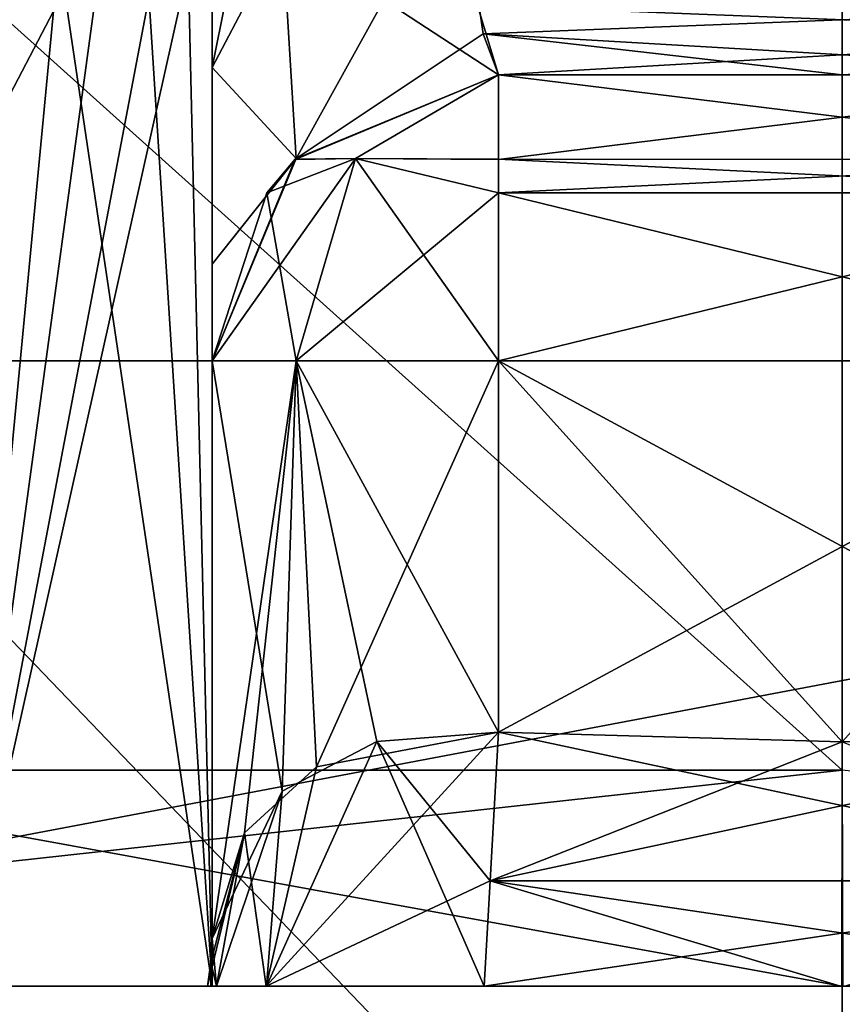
# Model space of a CAD drawing. Header units: millimetres. Extents: x -18.9 to 18.9, y -8.8 to 39.
# Tile 49 of 256: x 9.384 to 9.959, y -6.75 to -6.062. Entities that reach past the tile are written whole.
import ezdxf

# ---------------------------------------------------------------- set-up
doc = ezdxf.new("R2010")
doc.units = ezdxf.units.MM
doc.header["$LTSCALE"] = 81.481481
for name, color, linetype in [('1', 7, 'CONTINUOUS'), ('1225', 7, 'CONTINUOUS'), ('1226', 7, 'CONTINUOUS'), ('1228', 7, 'CONTINUOUS'), ('1236', 7, 'CONTINUOUS'), ('1240', 7, 'CONTINUOUS'), ('1242', 7, 'CONTINUOUS'), ('15', 7, 'CONTINUOUS'), ('1849', 7, 'CONTINUOUS'), ('1850', 7, 'CONTINUOUS'), ('1858', 7, 'CONTINUOUS'), ('1933', 7, 'CONTINUOUS'), ('1935', 7, 'CONTINUOUS'), ('1936', 7, 'CONTINUOUS'), ('1938', 7, 'CONTINUOUS'), ('1940', 7, 'CONTINUOUS'), ('1942', 7, 'CONTINUOUS'), ('1943', 7, 'CONTINUOUS'), ('1946', 7, 'CONTINUOUS'), ('1947', 7, 'CONTINUOUS'), ('1948', 7, 'CONTINUOUS'), ('1955', 7, 'CONTINUOUS'), ('1956', 7, 'CONTINUOUS'), ('1957', 7, 'CONTINUOUS'), ('1962', 7, 'CONTINUOUS'), ('1963', 7, 'CONTINUOUS'), ('1964', 7, 'CONTINUOUS'), ('1969', 7, 'CONTINUOUS'), ('1970', 7, 'CONTINUOUS'), ('1971', 7, 'CONTINUOUS'), ('1981', 7, 'CONTINUOUS'), ('1983', 7, 'CONTINUOUS'), ('1991', 7, 'CONTINUOUS'), ('1992', 7, 'CONTINUOUS'), ('2000', 7, 'CONTINUOUS'), ('2001', 7, 'CONTINUOUS'), ('2009', 7, 'CONTINUOUS')]:
    doc.layers.add(name, color=color, linetype=linetype)

msp = doc.modelspace()

# ---------------------------------------------------------------- linework, layer by layer
at = {"layer": '1', "color": 7, "linetype": 'CONTINUOUS'}
for points in [[(5.90188, -3.5, 16.3685), (8.69918, -6.3, 15.06909), (10.74407, -3.5, 13.68667), (5.90188, -3.5, 16.3685)], [(8.69918, -6.3, 15.06909), (11.18411, -6.3, 13.32919), (10.74407, -3.5, 13.68667), (8.69918, -6.3, 15.06909)]]:
    msp.add_3dface(points, dxfattribs=at)
at = {"layer": '1225', "color": 7, "linetype": 'CONTINUOUS'}
for points in [[(5.95009, -6.3, 16.35091), (3.02062, -6.3, 17.13577), (11.13853, -6.3, 15.33087), (5.95009, -6.3, 16.35091)], [(11.13853, -6.3, 15.33087), (3.02062, -6.3, 17.13577), (5.85587, -6.3, 18.02252), (11.13853, -6.3, 15.33087)], [(5.85587, -6.3, -18.02252), (5.95009, -6.3, -16.35091), (11.13853, -6.3, -15.33087), (5.85587, -6.3, -18.02252)], [(8.69918, -6.3, 15.06909), (5.95009, -6.3, 16.35091), (11.13853, -6.3, 15.33087), (8.69918, -6.3, 15.06909)], [(5.95009, -6.3, -16.35091), (8.69918, -6.3, -15.06909), (11.13853, -6.3, -15.33087), (5.95009, -6.3, -16.35091)], [(11.18411, -6.3, 13.32919), (8.69918, -6.3, 15.06909), (15.33087, -6.3, 11.13853), (11.18411, -6.3, 13.32919)], [(15.33087, -6.3, 11.13853), (8.69918, -6.3, 15.06909), (11.13853, -6.3, 15.33087), (15.33087, -6.3, 11.13853)], [(8.69918, -6.3, -15.06909), (11.18411, -6.3, -13.32919), (11.13853, -6.3, -15.33087), (8.69918, -6.3, -15.06909)]]:
    msp.add_3dface(points, dxfattribs=at)
at = {"layer": '1226', "color": 7, "linetype": 'CONTINUOUS'}
for points in [[(11.13853, -6.3, 15.33087), (5.85587, -6.3, 18.02252), (11.13853, -7.3, 15.33087), (11.13853, -6.3, 15.33087)], [(11.13853, -7.3, 15.33087), (5.85587, -6.3, 18.02252), (5.85587, -7.3, 18.02252), (11.13853, -7.3, 15.33087)]]:
    msp.add_3dface(points, dxfattribs=at)
at = {"layer": '1228', "color": 7, "linetype": 'CONTINUOUS'}
for points in [[(5.85587, -6.3, -18.02252), (11.13853, -6.3, -15.33087), (5.85587, -7.3, -18.02252), (5.85587, -6.3, -18.02252)], [(11.13853, -6.3, -15.33087), (11.13853, -7.3, -15.33087), (5.85587, -7.3, -18.02252), (11.13853, -6.3, -15.33087)]]:
    msp.add_3dface(points, dxfattribs=at)
at = {"layer": '1236', "color": 7, "linetype": 'CONTINUOUS'}
for points in [[(8.13644, -7.1, 5.84829), (9.95858, -7.1, 5.25624), (8.13644, -5.2, 5.84829), (8.13644, -7.1, 5.84829)], [(8.13644, -5.2, 5.84829), (9.95858, -7.1, 5.25624), (9.95858, -5.2, 5.25624), (8.13644, -5.2, 5.84829)], [(9.95858, -7.1, 11.45624), (8.13644, -7.1, 10.86419), (9.95858, -5.2, 11.45624), (9.95858, -7.1, 11.45624)], [(9.95858, -5.2, 11.45624), (8.13644, -7.1, 10.86419), (8.13644, -5.2, 10.86419), (9.95858, -5.2, 11.45624)]]:
    msp.add_3dface(points, dxfattribs=at)
at = {"layer": '1240', "color": 7, "linetype": 'CONTINUOUS'}
for points in [[(7.65, -7.1, -4.275), (12.55, -7.1, -4.275), (7.65, -2.5, -4.275), (7.65, -7.1, -4.275)], [(7.65, -2.5, -4.275), (12.55, -7.1, -4.275), (12.55, -2.5, -4.275), (7.65, -2.5, -4.275)]]:
    msp.add_3dface(points, dxfattribs=at)
at = {"layer": '1242', "color": 7, "linetype": 'CONTINUOUS'}
for points in [[(12.55, -7.1, -2.075), (7.65, -7.1, -2.075), (12.55, -2.5, -2.075), (12.55, -7.1, -2.075)], [(12.55, -2.5, -2.075), (7.65, -7.1, -2.075), (7.65, -2.5, -2.075), (12.55, -2.5, -2.075)]]:
    msp.add_3dface(points, dxfattribs=at)
at = {"layer": '15', "color": 7, "linetype": 'CONTINUOUS'}
for points in [[(8.69918, -6.3, -15.06909), (9.05978, -3.5, -14.85531), (11.18411, -6.3, -13.32919), (8.69918, -6.3, -15.06909)], [(9.05978, -3.5, -14.85531), (11.44948, -3.5, -13.10227), (11.18411, -6.3, -13.32919), (9.05978, -3.5, -14.85531)]]:
    msp.add_3dface(points, dxfattribs=at)
at = {"layer": '1849', "color": 7, "linetype": 'CONTINUOUS'}
for points in [[(9.95858, -5, 5.35624), (9.1309, -6.58592, 5.91783), (8.19482, -5, 5.92957), (9.95858, -5, 5.35624)], [(9.95858, -5, 11.35624), (8.19482, -5, 10.78291), (9.95858, -6.58592, 10.93129), (9.95858, -5, 11.35624)], [(9.95858, -6.58592, 10.93129), (8.19482, -5, 10.78291), (9.1309, -6.58592, 10.79465), (9.95858, -6.58592, 10.93129)], [(9.95858, -6.58592, 5.78118), (9.1309, -6.58592, 5.91783), (9.95858, -5, 5.35624), (9.95858, -6.58592, 5.78118)]]:
    msp.add_3dface(points, dxfattribs=at)
at = {"layer": '1850', "color": 7, "linetype": 'CONTINUOUS'}
for points in [[(9.95828, -6.73686, 10.6615), (9.1309, -6.58592, 10.79465), (8.58406, -6.73686, 10.2069), (9.95828, -6.73686, 10.6615)], [(9.1309, -6.58592, 5.91783), (9.95858, -6.58592, 5.78118), (8.58438, -6.73686, 6.50534), (9.1309, -6.58592, 5.91783)], [(8.58438, -6.73686, 6.50534), (9.95858, -6.58592, 5.78118), (9.95888, -6.73686, 6.05098), (8.58438, -6.73686, 6.50534)], [(9.95858, -6.58592, 10.93129), (9.1309, -6.58592, 10.79465), (9.95828, -6.73686, 10.6615), (9.95858, -6.58592, 10.93129)], [(11.33278, -6.73686, 10.20713), (9.95858, -6.58592, 10.93129), (9.95828, -6.73686, 10.6615), (11.33278, -6.73686, 10.20713)]]:
    msp.add_3dface(points, dxfattribs=at)
at = {"layer": '1858', "color": 7, "linetype": 'CONTINUOUS'}
for points in [[(9.71858, -6.1, 10.15624), (9.71858, -6.1, 10.04639), (9.95856, -6.1, 10.06335), (9.71858, -6.1, 10.15624)], [(10.19858, -6.1, 10.15624), (9.71858, -6.1, 10.15624), (10.19858, -6.1, 10.04639), (10.19858, -6.1, 10.15624)], [(10.19858, -6.1, 10.04639), (9.71858, -6.1, 10.15624), (9.95856, -6.1, 10.06335), (10.19858, -6.1, 10.04639)], [(9.71858, -6.1, 6.55624), (10.19858, -6.1, 6.55624), (9.71858, -6.1, 6.66609), (9.71858, -6.1, 6.55624)], [(9.71858, -6.1, 6.66609), (10.19858, -6.1, 6.55624), (9.95859, -6.1, 6.64913), (9.71858, -6.1, 6.66609)]]:
    msp.add_3dface(points, dxfattribs=at)
at = {"layer": '1933', "color": 7, "linetype": 'CONTINUOUS'}
for points in [[(9.95858, -6.56615, 6.35624), (10.19858, -6.55939, 6.35624), (9.71858, -6.3, 6.35624), (9.95858, -6.56615, 6.35624)], [(9.71858, -6.3, 6.35624), (10.19858, -6.55939, 6.35624), (10.19858, -6.3, 6.35624), (9.71858, -6.3, 6.35624)], [(9.71858, -6.55939, 6.35624), (9.95858, -6.56615, 6.35624), (9.71858, -6.3, 6.35624), (9.71858, -6.55939, 6.35624)]]:
    msp.add_3dface(points, dxfattribs=at)
at = {"layer": '1935', "color": 7, "linetype": 'CONTINUOUS'}
for points in [[(9.95858, -6.56615, 10.35624), (9.71858, -6.55939, 10.35624), (10.19858, -6.3, 10.35624), (9.95858, -6.56615, 10.35624)], [(10.19858, -6.3, 10.35624), (9.71858, -6.55939, 10.35624), (9.71858, -6.3, 10.35624), (10.19858, -6.3, 10.35624)]]:
    msp.add_3dface(points, dxfattribs=at)
at = {"layer": '1936', "color": 7, "linetype": 'CONTINUOUS'}
for points in [[(9.51858, -5.95018, 9.39624), (9.51858, -6.02256, 9.4704), (9.51858, -6.73686, 9.39624), (9.51858, -5.95018, 9.39624)], [(9.51858, -5.95018, 7.31624), (9.51858, -6.73686, 7.31624), (9.51858, -6.73686, 6.64024), (9.51858, -5.95018, 7.31624)], [(9.51858, -6.02256, 7.24208), (9.51858, -5.95018, 7.31624), (9.51858, -6.73686, 6.64024), (9.51858, -6.02256, 7.24208)], [(9.51858, -6.02256, 9.4704), (9.51858, -6.09497, 9.54437), (9.51858, -6.73686, 9.39624), (9.51858, -6.02256, 9.4704)], [(9.51858, -6.09497, 7.1681), (9.51858, -6.02256, 7.24208), (9.51858, -6.73686, 6.64024), (9.51858, -6.09497, 7.1681)], [(9.51858, -6.09497, 9.54437), (9.51858, -6.26003, 9.81039), (9.51858, -6.73686, 9.39624), (9.51858, -6.09497, 9.54437)], [(9.51858, -6.23246, 6.96982), (9.51858, -6.09497, 7.1681), (9.51858, -6.73686, 6.64024), (9.51858, -6.23246, 6.96982)], [(9.51858, -6.3, 6.66609), (9.51858, -6.23246, 6.96982), (9.51858, -6.73686, 6.64024), (9.51858, -6.3, 6.66609)], [(9.51858, -6.26003, 9.81039), (9.51858, -6.3, 10.04639), (9.51858, -6.73686, 9.39624), (9.51858, -6.26003, 9.81039)], [(9.51858, -6.72036, 10.11431), (9.51858, -6.73686, 10.07223), (9.51858, -6.3, 10.15624), (9.51858, -6.72036, 10.11431)], [(9.51858, -6.3, 10.15624), (9.51858, -6.73686, 10.07223), (9.51858, -6.3, 10.04639), (9.51858, -6.3, 10.15624)], [(9.51858, -6.3, 10.04639), (9.51858, -6.73686, 10.07223), (9.51858, -6.73686, 9.39624), (9.51858, -6.3, 10.04639)], [(9.51858, -6.70345, 10.15624), (9.51858, -6.72036, 10.11431), (9.51858, -6.3, 10.15624), (9.51858, -6.70345, 10.15624)], [(9.51858, -6.3, 6.55624), (9.51858, -6.3, 6.66609), (9.51858, -6.70345, 6.55624), (9.51858, -6.3, 6.55624)], [(9.51858, -6.70345, 6.55624), (9.51858, -6.3, 6.66609), (9.51858, -6.72036, 6.59817), (9.51858, -6.70345, 6.55624)], [(9.51858, -6.72036, 6.59817), (9.51858, -6.3, 6.66609), (9.51858, -6.73686, 6.64024), (9.51858, -6.72036, 6.59817)]]:
    msp.add_3dface(points, dxfattribs=at)
at = {"layer": '1938', "color": 7, "linetype": 'CONTINUOUS'}
for points in [[(9.51858, -6.73686, 7.31624), (9.34284, -5.55362, 7.7405), (9.34275, -6.73686, 7.74041), (9.51858, -6.73686, 7.31624)], [(9.34284, -5.55362, 7.7405), (9.51858, -6.73686, 7.31624), (9.44763, -5.62516, 7.59926), (9.34284, -5.55362, 7.7405)], [(9.44763, -5.62516, 7.59926), (9.51858, -6.73686, 7.31624), (9.49526, -5.74568, 7.48188), (9.44763, -5.62516, 7.59926)], [(9.51858, -6.73686, 7.31624), (9.51858, -5.95018, 7.31624), (9.49526, -5.74568, 7.48188), (9.51858, -6.73686, 7.31624)]]:
    msp.add_3dface(points, dxfattribs=at)
at = {"layer": '1940', "color": 7, "linetype": 'CONTINUOUS'}
for points in [[(9.44862, -5.62664, 9.11506), (9.34275, -6.73686, 8.97207), (9.38414, -5.56311, 9.01775), (9.44862, -5.62664, 9.11506)], [(9.48348, -5.70483, 9.19404), (9.34275, -6.73686, 8.97207), (9.44862, -5.62664, 9.11506), (9.48348, -5.70483, 9.19404)], [(9.51273, -5.84389, 9.31266), (9.34275, -6.73686, 8.97207), (9.48348, -5.70483, 9.19404), (9.51273, -5.84389, 9.31266)], [(9.51858, -5.95018, 9.39624), (9.34275, -6.73686, 8.97207), (9.51273, -5.84389, 9.31266), (9.51858, -5.95018, 9.39624)], [(9.51858, -5.95018, 9.39624), (9.51858, -6.73686, 9.39624), (9.34275, -6.73686, 8.97207), (9.51858, -5.95018, 9.39624)]]:
    msp.add_3dface(points, dxfattribs=at)
at = {"layer": '1942', "color": 7, "linetype": 'CONTINUOUS'}
for points in [[(9.51858, -6.3, 6.55624), (9.51858, -6.70345, 6.55624), (9.56741, -6.60052, 6.42528), (9.51858, -6.3, 6.55624)], [(9.51858, -6.3, 6.55624), (9.56741, -6.60052, 6.42528), (9.57716, -6.3, 6.41482), (9.51858, -6.3, 6.55624)], [(9.56741, -6.60052, 6.42528), (9.63361, -6.5659, 6.37518), (9.57716, -6.3, 6.41482), (9.56741, -6.60052, 6.42528)], [(9.71858, -6.55939, 6.35624), (9.71858, -6.3, 6.35624), (9.57716, -6.3, 6.41482), (9.71858, -6.55939, 6.35624)], [(9.63361, -6.5659, 6.37518), (9.71858, -6.55939, 6.35624), (9.57716, -6.3, 6.41482), (9.63361, -6.5659, 6.37518)]]:
    msp.add_3dface(points, dxfattribs=at)
at = {"layer": '1943', "color": 7, "linetype": 'CONTINUOUS'}
for points in [[(9.51858, -6.70345, 10.15624), (9.51858, -6.3, 10.15624), (9.57716, -6.3, 10.29766), (9.51858, -6.70345, 10.15624)], [(9.54125, -6.62971, 10.24872), (9.51858, -6.70345, 10.15624), (9.57716, -6.3, 10.29766), (9.54125, -6.62971, 10.24872)], [(9.59134, -6.5836, 10.31055), (9.54125, -6.62971, 10.24872), (9.57716, -6.3, 10.29766), (9.59134, -6.5836, 10.31055)], [(9.71858, -6.3, 10.35624), (9.59134, -6.5836, 10.31055), (9.57716, -6.3, 10.29766), (9.71858, -6.3, 10.35624)], [(9.71858, -6.3, 10.35624), (9.71858, -6.55939, 10.35624), (9.59134, -6.5836, 10.31055), (9.71858, -6.3, 10.35624)]]:
    msp.add_3dface(points, dxfattribs=at)
at = {"layer": '1946', "color": 7, "linetype": 'CONTINUOUS'}
for points in [[(9.71858, -6.1, 10.04639), (9.71858, -6.1, 10.15624), (9.57658, -6.15915, 10.15624), (9.71858, -6.1, 10.04639)], [(9.57716, -6.15858, 10.04639), (9.71858, -6.1, 10.04639), (9.57658, -6.15915, 10.15624), (9.57716, -6.15858, 10.04639)], [(9.51858, -6.3, 10.15624), (9.51858, -6.3, 10.04639), (9.57716, -6.15858, 10.04639), (9.51858, -6.3, 10.15624)], [(9.51858, -6.3, 10.15624), (9.57716, -6.15858, 10.04639), (9.55676, -6.18247, 10.15624), (9.51858, -6.3, 10.15624)], [(9.55676, -6.18247, 10.15624), (9.57716, -6.15858, 10.04639), (9.57658, -6.15915, 10.15624), (9.55676, -6.18247, 10.15624)]]:
    msp.add_3dface(points, dxfattribs=at)
at = {"layer": '1947', "color": 7, "linetype": 'CONTINUOUS'}
for points in [[(9.61858, -6.15858, 6.45624), (9.71858, -6.1, 6.55624), (9.57661, -6.15913, 6.55624), (9.61858, -6.15858, 6.45624)], [(9.71858, -6.1, 6.55624), (9.61858, -6.15858, 6.45624), (9.71858, -6.15915, 6.41425), (9.71858, -6.1, 6.55624)], [(9.55676, -6.18246, 6.55624), (9.57716, -6.3, 6.41482), (9.61858, -6.15858, 6.45624), (9.55676, -6.18246, 6.55624)], [(9.55676, -6.18246, 6.55624), (9.61858, -6.15858, 6.45624), (9.57661, -6.15913, 6.55624), (9.55676, -6.18246, 6.55624)], [(9.57716, -6.3, 6.41482), (9.71858, -6.3, 6.35624), (9.61858, -6.15858, 6.45624), (9.57716, -6.3, 6.41482)], [(9.61858, -6.15858, 6.45624), (9.71858, -6.3, 6.35624), (9.71858, -6.18247, 6.39442), (9.61858, -6.15858, 6.45624)], [(9.61858, -6.15858, 6.45624), (9.71858, -6.18247, 6.39442), (9.71858, -6.15915, 6.41425), (9.61858, -6.15858, 6.45624)], [(9.51858, -6.3, 6.55624), (9.57716, -6.3, 6.41482), (9.55676, -6.18246, 6.55624), (9.51858, -6.3, 6.55624)]]:
    msp.add_3dface(points, dxfattribs=at)
at = {"layer": '1948', "color": 7, "linetype": 'CONTINUOUS'}
for points in [[(10.19858, -6.1, 6.55624), (9.71858, -6.1, 6.55624), (9.71858, -6.15915, 6.41425), (10.19858, -6.1, 6.55624)], [(10.19858, -6.1, 6.55624), (9.71858, -6.15915, 6.41425), (10.19858, -6.15913, 6.41427), (10.19858, -6.1, 6.55624)], [(9.71858, -6.15915, 6.41425), (9.71858, -6.18247, 6.39442), (10.19858, -6.15913, 6.41427), (9.71858, -6.15915, 6.41425)], [(10.19858, -6.15913, 6.41427), (9.71858, -6.18247, 6.39442), (10.19858, -6.18246, 6.39442), (10.19858, -6.15913, 6.41427)], [(9.71858, -6.3, 6.35624), (10.19858, -6.3, 6.35624), (10.19858, -6.18246, 6.39442), (9.71858, -6.3, 6.35624)], [(9.71858, -6.18247, 6.39442), (9.71858, -6.3, 6.35624), (10.19858, -6.18246, 6.39442), (9.71858, -6.18247, 6.39442)]]:
    msp.add_3dface(points, dxfattribs=at)
at = {"layer": '1955', "color": 7, "linetype": 'CONTINUOUS'}
for points in [[(9.71858, -6.1, 10.15624), (10.19858, -6.1, 10.15624), (10.19858, -6.15915, 10.29823), (9.71858, -6.1, 10.15624)], [(9.71858, -6.1, 10.15624), (10.19858, -6.15915, 10.29823), (9.71858, -6.15913, 10.29821), (9.71858, -6.1, 10.15624)], [(10.19858, -6.15915, 10.29823), (10.19858, -6.18247, 10.31806), (9.71858, -6.15913, 10.29821), (10.19858, -6.15915, 10.29823)], [(9.71858, -6.15913, 10.29821), (10.19858, -6.18247, 10.31806), (9.71858, -6.18246, 10.31806), (9.71858, -6.15913, 10.29821)], [(10.19858, -6.3, 10.35624), (9.71858, -6.3, 10.35624), (9.71858, -6.18246, 10.31806), (10.19858, -6.3, 10.35624)], [(10.19858, -6.18247, 10.31806), (10.19858, -6.3, 10.35624), (9.71858, -6.18246, 10.31806), (10.19858, -6.18247, 10.31806)]]:
    msp.add_3dface(points, dxfattribs=at)
at = {"layer": '1956', "color": 7, "linetype": 'CONTINUOUS'}
for points in [[(9.57658, -6.15915, 10.15624), (9.71858, -6.1, 10.15624), (9.61857, -6.15858, 10.25624), (9.57658, -6.15915, 10.15624)], [(9.71858, -6.1, 10.15624), (9.71858, -6.15913, 10.29821), (9.61857, -6.15858, 10.25624), (9.71858, -6.1, 10.15624)], [(9.57716, -6.3, 10.29766), (9.51858, -6.3, 10.15624), (9.61857, -6.15858, 10.25624), (9.57716, -6.3, 10.29766)], [(9.51858, -6.3, 10.15624), (9.55676, -6.18247, 10.15624), (9.61857, -6.15858, 10.25624), (9.51858, -6.3, 10.15624)], [(9.55676, -6.18247, 10.15624), (9.57658, -6.15915, 10.15624), (9.61857, -6.15858, 10.25624), (9.55676, -6.18247, 10.15624)], [(9.71858, -6.18246, 10.31806), (9.57716, -6.3, 10.29766), (9.61857, -6.15858, 10.25624), (9.71858, -6.18246, 10.31806)], [(9.71858, -6.15913, 10.29821), (9.71858, -6.18246, 10.31806), (9.61857, -6.15858, 10.25624), (9.71858, -6.15913, 10.29821)], [(9.71858, -6.3, 10.35624), (9.57716, -6.3, 10.29766), (9.71858, -6.18246, 10.31806), (9.71858, -6.3, 10.35624)]]:
    msp.add_3dface(points, dxfattribs=at)
at = {"layer": '1957', "color": 7, "linetype": 'CONTINUOUS'}
for points in [[(9.57661, -6.15913, 6.55624), (9.71858, -6.1, 6.55624), (9.57716, -6.15857, 6.66609), (9.57661, -6.15913, 6.55624)], [(9.71858, -6.1, 6.55624), (9.71858, -6.1, 6.66609), (9.57716, -6.15857, 6.66609), (9.71858, -6.1, 6.55624)], [(9.51858, -6.3, 6.66609), (9.57661, -6.15913, 6.55624), (9.57716, -6.15857, 6.66609), (9.51858, -6.3, 6.66609)], [(9.51858, -6.3, 6.66609), (9.55676, -6.18246, 6.55624), (9.57661, -6.15913, 6.55624), (9.51858, -6.3, 6.66609)], [(9.51858, -6.3, 6.66609), (9.51858, -6.3, 6.55624), (9.55676, -6.18246, 6.55624), (9.51858, -6.3, 6.66609)]]:
    msp.add_3dface(points, dxfattribs=at)
at = {"layer": '1962', "color": 7, "linetype": 'CONTINUOUS'}
for points in [[(9.71858, -6.55939, 10.35624), (10.20443, -6.66331, 10.38546), (9.71272, -6.66331, 10.38546), (9.71858, -6.55939, 10.35624)], [(9.71858, -6.55939, 10.35624), (9.95858, -6.56615, 10.35624), (10.20443, -6.66331, 10.38546), (9.71858, -6.55939, 10.35624)], [(9.70858, -6.73686, 10.46457), (9.71272, -6.66331, 10.38546), (9.95725, -6.73686, 10.45206), (9.70858, -6.73686, 10.46457)], [(10.20443, -6.66331, 10.38546), (10.20858, -6.73686, 10.46457), (9.71272, -6.66331, 10.38546), (10.20443, -6.66331, 10.38546)], [(9.71272, -6.66331, 10.38546), (10.20858, -6.73686, 10.46457), (9.95725, -6.73686, 10.45206), (9.71272, -6.66331, 10.38546)]]:
    msp.add_3dface(points, dxfattribs=at)
at = {"layer": '1963', "color": 7, "linetype": 'CONTINUOUS'}
for points in [[(9.59134, -6.5836, 10.31055), (9.71858, -6.55939, 10.35624), (9.55639, -6.73686, 10.37054), (9.59134, -6.5836, 10.31055)], [(9.71858, -6.55939, 10.35624), (9.71272, -6.66331, 10.38546), (9.55639, -6.73686, 10.37054), (9.71858, -6.55939, 10.35624)], [(9.54125, -6.62971, 10.24872), (9.59134, -6.5836, 10.31055), (9.55639, -6.73686, 10.37054), (9.54125, -6.62971, 10.24872)], [(9.51776, -6.72023, 10.1631), (9.54125, -6.62971, 10.24872), (9.51529, -6.73686, 10.1699), (9.51776, -6.72023, 10.1631)], [(9.51529, -6.73686, 10.1699), (9.54125, -6.62971, 10.24872), (9.52163, -6.73686, 10.27416), (9.51529, -6.73686, 10.1699)], [(9.51858, -6.70345, 10.15624), (9.54125, -6.62971, 10.24872), (9.51776, -6.72023, 10.1631), (9.51858, -6.70345, 10.15624)], [(9.52163, -6.73686, 10.27416), (9.54125, -6.62971, 10.24872), (9.55639, -6.73686, 10.37054), (9.52163, -6.73686, 10.27416)], [(9.71272, -6.66331, 10.38546), (9.70858, -6.73686, 10.46457), (9.55639, -6.73686, 10.37054), (9.71272, -6.66331, 10.38546)]]:
    msp.add_3dface(points, dxfattribs=at)
at = {"layer": '1964', "color": 7, "linetype": 'CONTINUOUS'}
for points in [[(9.51858, -6.72036, 10.11431), (9.51858, -6.70345, 10.15624), (9.51776, -6.72023, 10.1631), (9.51858, -6.72036, 10.11431)], [(9.51776, -6.72023, 10.1631), (9.51529, -6.73686, 10.1699), (9.51776, -6.73686, 10.12163), (9.51776, -6.72023, 10.1631)], [(9.51858, -6.73686, 10.07223), (9.51858, -6.72036, 10.11431), (9.51776, -6.72023, 10.1631), (9.51858, -6.73686, 10.07223)], [(9.51858, -6.73686, 10.07223), (9.51776, -6.72023, 10.1631), (9.51776, -6.73686, 10.12163), (9.51858, -6.73686, 10.07223)]]:
    msp.add_3dface(points, dxfattribs=at)
at = {"layer": '1969', "color": 7, "linetype": 'CONTINUOUS'}
for points in [[(9.51858, -6.70345, 6.55624), (9.51858, -6.72036, 6.59817), (9.51776, -6.73686, 6.59084), (9.51858, -6.70345, 6.55624)], [(9.51776, -6.72023, 6.54938), (9.51858, -6.70345, 6.55624), (9.51776, -6.73686, 6.59084), (9.51776, -6.72023, 6.54938)], [(9.51529, -6.73686, 6.54258), (9.51776, -6.72023, 6.54938), (9.51776, -6.73686, 6.59084), (9.51529, -6.73686, 6.54258)], [(9.51858, -6.72036, 6.59817), (9.51858, -6.73686, 6.64024), (9.51776, -6.73686, 6.59084), (9.51858, -6.72036, 6.59817)]]:
    msp.add_3dface(points, dxfattribs=at)
at = {"layer": '1970', "color": 7, "linetype": 'CONTINUOUS'}
for points in [[(9.71858, -6.55939, 6.35624), (9.63361, -6.5659, 6.37518), (9.71272, -6.66331, 6.32702), (9.71858, -6.55939, 6.35624)], [(9.63361, -6.5659, 6.37518), (9.56741, -6.60052, 6.42528), (9.55647, -6.73686, 6.3418), (9.63361, -6.5659, 6.37518)], [(9.70858, -6.73686, 6.24791), (9.63361, -6.5659, 6.37518), (9.55647, -6.73686, 6.3418), (9.70858, -6.73686, 6.24791)], [(9.71272, -6.66331, 6.32702), (9.63361, -6.5659, 6.37518), (9.70858, -6.73686, 6.24791), (9.71272, -6.66331, 6.32702)], [(9.56741, -6.60052, 6.42528), (9.51858, -6.70345, 6.55624), (9.52167, -6.73686, 6.43813), (9.56741, -6.60052, 6.42528)], [(9.55647, -6.73686, 6.3418), (9.56741, -6.60052, 6.42528), (9.52167, -6.73686, 6.43813), (9.55647, -6.73686, 6.3418)], [(9.51858, -6.70345, 6.55624), (9.51776, -6.72023, 6.54938), (9.52167, -6.73686, 6.43813), (9.51858, -6.70345, 6.55624)], [(9.51776, -6.72023, 6.54938), (9.51529, -6.73686, 6.54258), (9.52167, -6.73686, 6.43813), (9.51776, -6.72023, 6.54938)]]:
    msp.add_3dface(points, dxfattribs=at)
at = {"layer": '1971', "color": 7, "linetype": 'CONTINUOUS'}
for points in [[(10.19858, -6.55939, 6.35624), (9.95858, -6.56615, 6.35624), (9.71272, -6.66331, 6.32702), (10.19858, -6.55939, 6.35624)], [(10.19858, -6.55939, 6.35624), (9.71272, -6.66331, 6.32702), (10.20443, -6.66331, 6.32702), (10.19858, -6.55939, 6.35624)], [(9.95858, -6.56615, 6.35624), (9.71858, -6.55939, 6.35624), (9.71272, -6.66331, 6.32702), (9.95858, -6.56615, 6.35624)], [(9.71272, -6.66331, 6.32702), (9.70858, -6.73686, 6.24791), (10.20443, -6.66331, 6.32702), (9.71272, -6.66331, 6.32702)], [(10.20443, -6.66331, 6.32702), (9.70858, -6.73686, 6.24791), (9.95991, -6.73686, 6.26042), (10.20443, -6.66331, 6.32702)]]:
    msp.add_3dface(points, dxfattribs=at)
at = {"layer": '1981', "color": 7, "linetype": 'CONTINUOUS'}
for points in [[(9.69058, -5.95355, 9.683), (10.2132, -6.05172, 9.82712), (9.70772, -6.07143, 9.87619), (9.69058, -5.95355, 9.683)], [(10.2132, -6.05172, 9.82712), (10.19858, -6.1, 10.04639), (9.70772, -6.07143, 9.87619), (10.2132, -6.05172, 9.82712)], [(9.95856, -6.1, 10.06335), (9.71858, -6.1, 10.04639), (9.70772, -6.07143, 9.87619), (9.95856, -6.1, 10.06335)], [(10.19858, -6.1, 10.04639), (9.95856, -6.1, 10.06335), (9.70772, -6.07143, 9.87619), (10.19858, -6.1, 10.04639)]]:
    msp.add_3dface(points, dxfattribs=at)
at = {"layer": '1983', "color": 7, "linetype": 'CONTINUOUS'}
for points in [[(10.22658, -5.95355, 7.02948), (9.70396, -6.05172, 6.88536), (10.20943, -6.07143, 6.83629), (10.22658, -5.95355, 7.02948)], [(9.70396, -6.05172, 6.88536), (9.71858, -6.1, 6.66609), (10.20943, -6.07143, 6.83629), (9.70396, -6.05172, 6.88536)], [(9.71858, -6.1, 6.66609), (9.95859, -6.1, 6.64913), (10.20943, -6.07143, 6.83629), (9.71858, -6.1, 6.66609)]]:
    msp.add_3dface(points, dxfattribs=at)
at = {"layer": '1991', "color": 7, "linetype": 'CONTINUOUS'}
for points in [[(9.69058, -5.95355, 9.683), (9.57716, -6.15858, 10.04639), (9.56758, -6.00131, 9.63618), (9.69058, -5.95355, 9.683)], [(9.69058, -5.95355, 9.683), (9.70772, -6.07143, 9.87619), (9.57716, -6.15858, 10.04639), (9.69058, -5.95355, 9.683)], [(9.57716, -6.15858, 10.04639), (9.51858, -6.09497, 9.54437), (9.56758, -6.00131, 9.63618), (9.57716, -6.15858, 10.04639)], [(9.70772, -6.07143, 9.87619), (9.71858, -6.1, 10.04639), (9.57716, -6.15858, 10.04639), (9.70772, -6.07143, 9.87619)], [(9.51858, -6.3, 10.04639), (9.51858, -6.26003, 9.81039), (9.51858, -6.09497, 9.54437), (9.51858, -6.3, 10.04639)], [(9.51858, -6.3, 10.04639), (9.51858, -6.09497, 9.54437), (9.57716, -6.15858, 10.04639), (9.51858, -6.3, 10.04639)]]:
    msp.add_3dface(points, dxfattribs=at)
at = {"layer": '1992', "color": 7, "linetype": 'CONTINUOUS'}
for points in [[(9.51858, -6.09497, 9.54437), (9.51858, -6.02256, 9.4704), (9.56633, -5.85729, 9.48675), (9.51858, -6.09497, 9.54437)], [(9.56758, -6.00131, 9.63618), (9.51858, -6.09497, 9.54437), (9.56633, -5.85729, 9.48675), (9.56758, -6.00131, 9.63618)]]:
    msp.add_3dface(points, dxfattribs=at)
at = {"layer": '2000', "color": 7, "linetype": 'CONTINUOUS'}
msp.add_3dface([(9.51858, -6.02256, 7.24208), (9.51858, -6.09497, 7.1681), (9.56758, -6.00132, 7.0763), (9.51858, -6.02256, 7.24208)], dxfattribs=at)
at = {"layer": '2001', "color": 7, "linetype": 'CONTINUOUS'}
for points in [[(9.51858, -6.09497, 7.1681), (9.57716, -6.15857, 6.66609), (9.56758, -6.00132, 7.0763), (9.51858, -6.09497, 7.1681)], [(9.71858, -6.1, 6.66609), (9.70396, -6.05172, 6.88536), (9.56758, -6.00132, 7.0763), (9.71858, -6.1, 6.66609)], [(9.57716, -6.15857, 6.66609), (9.71858, -6.1, 6.66609), (9.56758, -6.00132, 7.0763), (9.57716, -6.15857, 6.66609)], [(9.51858, -6.09497, 7.1681), (9.51858, -6.23246, 6.96982), (9.57716, -6.15857, 6.66609), (9.51858, -6.09497, 7.1681)], [(9.51858, -6.23246, 6.96982), (9.51858, -6.3, 6.66609), (9.57716, -6.15857, 6.66609), (9.51858, -6.23246, 6.96982)]]:
    msp.add_3dface(points, dxfattribs=at)
at = {"layer": '2009', "color": 7, "linetype": 'CONTINUOUS'}
for points in [[(8.58406, -6.73686, 10.2069), (7.75182, -6.73686, 9.02291), (9.51529, -6.73686, 10.1699), (8.58406, -6.73686, 10.2069)], [(9.51858, -6.73686, 10.07223), (7.75182, -6.73686, 9.02291), (9.51858, -6.73686, 9.39624), (9.51858, -6.73686, 10.07223)], [(7.75182, -6.73686, 9.02291), (9.51858, -6.73686, 10.07223), (9.51776, -6.73686, 10.12163), (7.75182, -6.73686, 9.02291)], [(9.51858, -6.73686, 9.39624), (7.75182, -6.73686, 9.02291), (9.34275, -6.73686, 8.97207), (9.51858, -6.73686, 9.39624)], [(9.51529, -6.73686, 10.1699), (7.75182, -6.73686, 9.02291), (9.51776, -6.73686, 10.12163), (9.51529, -6.73686, 10.1699)], [(7.75182, -6.73686, 7.68957), (8.58438, -6.73686, 6.50534), (9.51858, -6.73686, 7.31624), (7.75182, -6.73686, 7.68957)], [(7.75182, -6.73686, 7.68957), (9.51858, -6.73686, 7.31624), (9.34275, -6.73686, 7.74041), (7.75182, -6.73686, 7.68957)], [(9.95828, -6.73686, 10.6615), (8.58406, -6.73686, 10.2069), (9.70858, -6.73686, 10.46457), (9.95828, -6.73686, 10.6615)], [(9.70858, -6.73686, 10.46457), (8.58406, -6.73686, 10.2069), (9.55639, -6.73686, 10.37054), (9.70858, -6.73686, 10.46457)], [(8.58406, -6.73686, 10.2069), (9.51529, -6.73686, 10.1699), (9.52163, -6.73686, 10.27416), (8.58406, -6.73686, 10.2069)], [(8.58406, -6.73686, 10.2069), (9.52163, -6.73686, 10.27416), (9.55639, -6.73686, 10.37054), (8.58406, -6.73686, 10.2069)], [(8.58438, -6.73686, 6.50534), (9.95888, -6.73686, 6.05098), (9.55647, -6.73686, 6.3418), (8.58438, -6.73686, 6.50534)], [(9.51858, -6.73686, 7.31624), (8.58438, -6.73686, 6.50534), (9.51858, -6.73686, 6.64024), (9.51858, -6.73686, 7.31624)], [(9.51858, -6.73686, 6.64024), (8.58438, -6.73686, 6.50534), (9.51776, -6.73686, 6.59084), (9.51858, -6.73686, 6.64024)], [(8.58438, -6.73686, 6.50534), (9.51529, -6.73686, 6.54258), (9.51776, -6.73686, 6.59084), (8.58438, -6.73686, 6.50534)], [(9.51529, -6.73686, 6.54258), (8.58438, -6.73686, 6.50534), (9.52167, -6.73686, 6.43813), (9.51529, -6.73686, 6.54258)], [(8.58438, -6.73686, 6.50534), (9.55647, -6.73686, 6.3418), (9.52167, -6.73686, 6.43813), (8.58438, -6.73686, 6.50534)], [(9.95888, -6.73686, 6.05098), (9.70858, -6.73686, 6.24791), (9.55647, -6.73686, 6.3418), (9.95888, -6.73686, 6.05098)], [(10.20858, -6.73686, 10.46457), (9.95828, -6.73686, 10.6615), (9.70858, -6.73686, 10.46457), (10.20858, -6.73686, 10.46457)], [(9.70858, -6.73686, 6.24791), (9.95888, -6.73686, 6.05098), (10.20858, -6.73686, 6.24791), (9.70858, -6.73686, 6.24791)], [(9.70858, -6.73686, 6.24791), (10.20858, -6.73686, 6.24791), (9.95991, -6.73686, 6.26042), (9.70858, -6.73686, 6.24791)], [(10.20858, -6.73686, 10.46457), (9.70858, -6.73686, 10.46457), (9.95725, -6.73686, 10.45206), (10.20858, -6.73686, 10.46457)], [(11.33278, -6.73686, 10.20713), (9.95828, -6.73686, 10.6615), (10.36069, -6.73686, 10.37068), (11.33278, -6.73686, 10.20713)], [(9.95828, -6.73686, 10.6615), (10.20858, -6.73686, 10.46457), (10.36069, -6.73686, 10.37068), (9.95828, -6.73686, 10.6615)]]:
    msp.add_3dface(points, dxfattribs=at)

doc.saveas('drawing.dxf')
